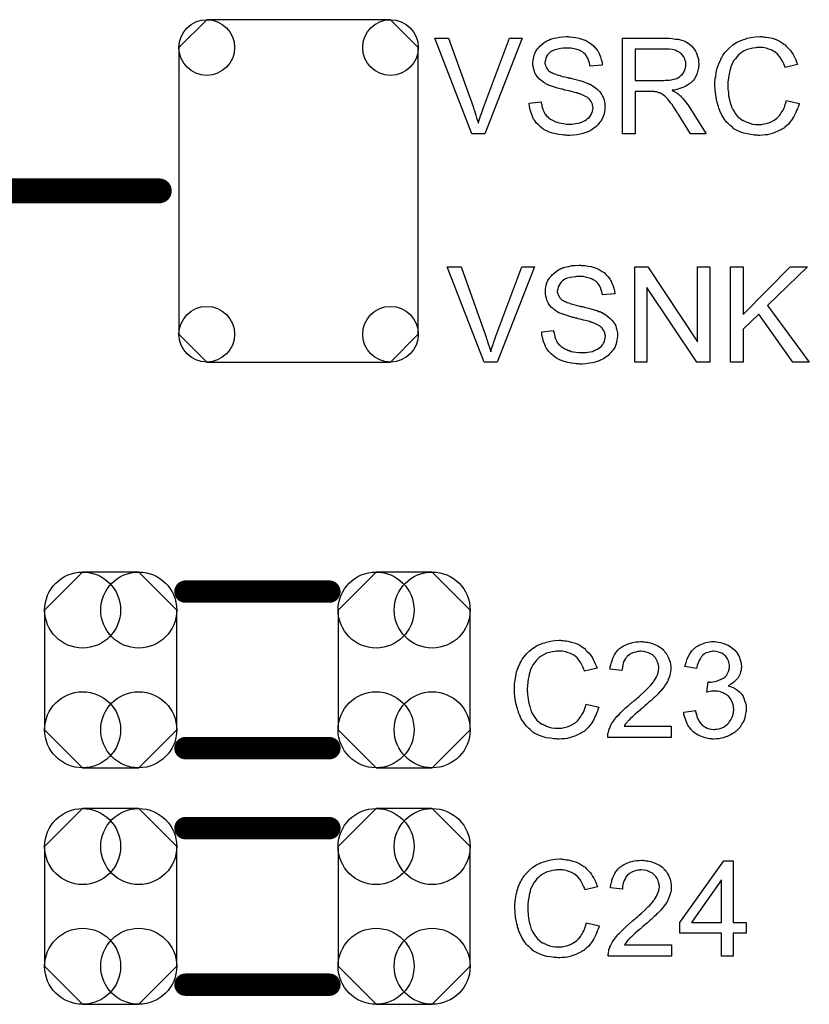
# Model space of a CAD drawing. Extents: x -0.07 to 0.95, y -0.15 to 2.1.
# Tile 14 of 18: x 0.35 to 0.67, y 1.09 to 1.49. Entities that reach past the tile are written whole.
import ezdxf

# ---------------------------------------------------------------- set-up
doc = ezdxf.new("R2010")
doc.units = 0
doc.layers.get('0').update_dxf_attribs({"linetype": 'CONTINUOUS'})
doc.layers.add('gto', color=2, linetype='CONTINUOUS')
doc.layers.add('gts', color=1, linetype='CONTINUOUS')

# ---------------------------------------------------------------- blocks, each defined once
blk = doc.blocks.new('D40')
at = {"const_width": 0.005}
blk.add_lwpolyline([(-0.0025, 0, 1), (0.0025, 0, 1)], format="xyb", close=True, dxfattribs=at)
blk = doc.blocks.new('D61')
at = {"const_width": 0.0045}
blk.add_lwpolyline([(-0.00225, 0, 1), (0.00225, 0, 1)], format="xyb", close=True, dxfattribs=at)
blk = doc.blocks.new('D74')
blk.add_lwpolyline([(0.037, 0.0689), (-0.037, 0.0689), (-0.0482, 0.0577), (-0.0482, -0.0577), (-0.037, -0.0689), (0.037, -0.0689), (0.0482, -0.0577), (0.0482, 0.0577)], close=True)
for centre in [(-0.037, 0.0577), (0.037, 0.0577), (-0.037, -0.0577), (0.037, -0.0577)]:
    blk.add_circle(centre, 0.0112)
blk = doc.blocks.new('D75')
blk.add_lwpolyline([(-0.0266, 0.0241), (-0.0266, -0.0241), (-0.0113, -0.0394), (0.0113, -0.0394), (0.0266, -0.0241), (0.0266, 0.0241), (0.0113, 0.0394), (-0.0113, 0.0394)], close=True)
for centre in [(-0.0113, 0.0241), (0.0113, 0.0241), (-0.0113, -0.0241), (0.0113, -0.0241)]:
    blk.add_circle(centre, 0.0153)

msp = doc.modelspace()

# ---------------------------------------------------------------- linework, layer by layer
at = {"layer": 'gto', "color": 2}
for points in [[(0.5371, 1.441), (0.5318, 1.441), (0.5169, 1.4794), (0.5225, 1.4794), (0.5325, 1.4515), (0.5325, 1.4514), (0.5325, 1.4513), (0.5326, 1.4512), (0.5327, 1.4509), (0.5328, 1.4506), (0.5329, 1.4503), (0.5332, 1.4494), (0.5335, 1.4485), (0.5338, 1.4474), (0.5345, 1.4452), (0.5345, 1.4453), (0.5345, 1.4454), (0.5346, 1.4456), (0.5346, 1.4458), (0.5348, 1.4464), (0.5351, 1.4472), (0.5354, 1.4482), (0.5357, 1.4492), (0.5361, 1.4503), (0.5365, 1.4515), (0.547, 1.4794), (0.5521, 1.4794), (0.5371, 1.441)], [(0.5711, 1.48), (0.5714, 1.48), (0.5725, 1.4799), (0.5737, 1.4797), (0.5749, 1.4795), (0.5762, 1.4791), (0.5774, 1.4787), (0.5775, 1.4787), (0.5776, 1.4786), (0.5778, 1.4785), (0.578, 1.4784), (0.5785, 1.4781), (0.5793, 1.4776), (0.5801, 1.4771), (0.5809, 1.4764), (0.5817, 1.4755), (0.5824, 1.4746), (0.5824, 1.4745), (0.5825, 1.4745), (0.5826, 1.4743), (0.5827, 1.4741), (0.583, 1.4736), (0.5833, 1.4729), (0.5837, 1.472), (0.584, 1.4709), (0.5843, 1.4698), (0.5844, 1.4686), (0.5795, 1.4682), (0.5795, 1.4683), (0.5795, 1.4684), (0.5794, 1.4685), (0.5794, 1.4688), (0.5792, 1.4694), (0.579, 1.4702), (0.5787, 1.4711), (0.5782, 1.472), (0.5776, 1.4729), (0.5768, 1.4736), (0.5767, 1.4737), (0.5764, 1.4739), (0.5758, 1.4742), (0.5751, 1.4746), (0.5742, 1.4749), (0.5731, 1.4752), (0.5717, 1.4755), (0.5701, 1.4755), (0.5693, 1.4755), (0.569, 1.4755), (0.5686, 1.4754), (0.5676, 1.4753), (0.5665, 1.4751), (0.5653, 1.4748), (0.5643, 1.4744), (0.5638, 1.4741), (0.5634, 1.4738), (0.5633, 1.4737), (0.5631, 1.4735), (0.5627, 1.4731), (0.5624, 1.4727), (0.562, 1.4721), (0.5617, 1.4714), (0.5615, 1.4706), (0.5613, 1.4697), (0.5613, 1.4696), (0.5613, 1.4694), (0.5614, 1.469), (0.5615, 1.4686), (0.5617, 1.468), (0.562, 1.4675), (0.5623, 1.4669), (0.5628, 1.4664), (0.5628, 1.4663), (0.5631, 1.4661), (0.5633, 1.466), (0.5636, 1.4659), (0.5639, 1.4657), (0.5643, 1.4655), (0.5648, 1.4653), (0.5653, 1.4651), (0.566, 1.4649), (0.5667, 1.4646), (0.5674, 1.4644), (0.5683, 1.4641), (0.5693, 1.4639), (0.5704, 1.4636), (0.5705, 1.4636), (0.5707, 1.4635), (0.5711, 1.4635), (0.5714, 1.4634), (0.5719, 1.4633), (0.5726, 1.4631), (0.5732, 1.4629), (0.5738, 1.4628), (0.5753, 1.4624), (0.5767, 1.462), (0.5773, 1.4618), (0.5779, 1.4615), (0.5785, 1.4614), (0.5789, 1.4611), (0.579, 1.4611), (0.5791, 1.4611), (0.5793, 1.461), (0.5795, 1.4609), (0.5801, 1.4605), (0.5808, 1.4601), (0.5817, 1.4595), (0.5825, 1.4588), (0.5833, 1.458), (0.5839, 1.4572), (0.584, 1.4571), (0.5842, 1.4568), (0.5844, 1.4563), (0.5848, 1.4557), (0.585, 1.4549), (0.5853, 1.4539), (0.5855, 1.4529), (0.5855, 1.4518), (0.5855, 1.4517), (0.5855, 1.4517), (0.5855, 1.4515), (0.5855, 1.4513), (0.5854, 1.4507), (0.5853, 1.4499), (0.5851, 1.449), (0.5848, 1.448), (0.5844, 1.447), (0.5838, 1.446), (0.5838, 1.4459), (0.5837, 1.4459), (0.5834, 1.4456), (0.583, 1.4451), (0.5825, 1.4445), (0.5818, 1.4438), (0.5809, 1.4431), (0.5799, 1.4424), (0.5787, 1.4418), (0.5787, 1.4418), (0.5785, 1.4418), (0.5784, 1.4417), (0.5782, 1.4416), (0.5778, 1.4415), (0.5774, 1.4413), (0.5766, 1.4411), (0.5755, 1.4408), (0.5742, 1.4406), (0.5728, 1.4404), (0.5713, 1.4403), (0.5704, 1.4403), (0.57, 1.4404), (0.5695, 1.4404), (0.5689, 1.4404), (0.5683, 1.4405), (0.5669, 1.4407), (0.5655, 1.4409), (0.564, 1.4413), (0.5626, 1.4418), (0.5626, 1.4418), (0.5625, 1.4419), (0.5623, 1.442), (0.5621, 1.4421), (0.5614, 1.4424), (0.5606, 1.4429), (0.5597, 1.4436), (0.5588, 1.4444), (0.5579, 1.4453), (0.5571, 1.4464), (0.5571, 1.4464), (0.557, 1.4466), (0.5569, 1.4467), (0.5567, 1.4469), (0.5566, 1.4472), (0.5565, 1.4475), (0.5561, 1.4484), (0.5557, 1.4494), (0.5554, 1.4506), (0.5551, 1.4519), (0.555, 1.4533), (0.5598, 1.4538), (0.5598, 1.4537), (0.5598, 1.4537), (0.5598, 1.4535), (0.5598, 1.4533), (0.56, 1.4528), (0.5601, 1.452), (0.5603, 1.4513), (0.5606, 1.4505), (0.561, 1.4497), (0.5613, 1.449), (0.5614, 1.4489), (0.5616, 1.4487), (0.5618, 1.4483), (0.5623, 1.4479), (0.5628, 1.4474), (0.5635, 1.4469), (0.5643, 1.4464), (0.5652, 1.446), (0.5652, 1.446), (0.5653, 1.4459), (0.5655, 1.4459), (0.5656, 1.4458), (0.5662, 1.4457), (0.5669, 1.4454), (0.5678, 1.4452), (0.5688, 1.4451), (0.5699, 1.4449), (0.5711, 1.4449), (0.5716, 1.4449), (0.5722, 1.4449), (0.5728, 1.445), (0.5736, 1.4451), (0.5745, 1.4452), (0.5754, 1.4454), (0.5762, 1.4457), (0.5763, 1.4458), (0.5766, 1.4459), (0.577, 1.4461), (0.5775, 1.4463), (0.578, 1.4467), (0.5785, 1.4471), (0.5791, 1.4475), (0.5795, 1.4481), (0.5796, 1.4482), (0.5797, 1.4484), (0.5799, 1.4487), (0.5801, 1.4491), (0.5803, 1.4495), (0.5805, 1.4501), (0.5806, 1.4507), (0.5807, 1.4514), (0.5807, 1.4514), (0.5807, 1.4517), (0.5806, 1.452), (0.5805, 1.4525), (0.5804, 1.4529), (0.5802, 1.4535), (0.5799, 1.454), (0.5795, 1.4545), (0.5795, 1.4546), (0.5793, 1.4548), (0.5791, 1.455), (0.5787, 1.4553), (0.5783, 1.4557), (0.5777, 1.456), (0.5769, 1.4564), (0.5761, 1.4568), (0.5761, 1.4568), (0.5758, 1.4569), (0.5753, 1.457), (0.5751, 1.4571), (0.5747, 1.4572), (0.5743, 1.4574), (0.5738, 1.4575), (0.5732, 1.4576), (0.5726, 1.4578), (0.5719, 1.458), (0.5711, 1.4582), (0.5702, 1.4584), (0.5693, 1.4586), (0.5692, 1.4586), (0.5691, 1.4587), (0.5688, 1.4588), (0.5684, 1.4589), (0.568, 1.459), (0.5675, 1.4591), (0.5664, 1.4594), (0.5652, 1.4598), (0.5639, 1.4602), (0.5628, 1.4606), (0.5623, 1.4608), (0.5618, 1.461), (0.5618, 1.461), (0.5617, 1.4611), (0.5614, 1.4613), (0.5609, 1.4616), (0.5603, 1.462), (0.5597, 1.4625), (0.559, 1.4631), (0.5583, 1.4639), (0.5578, 1.4646), (0.5577, 1.4648), (0.5576, 1.465), (0.5573, 1.4655), (0.5571, 1.466), (0.5569, 1.4668), (0.5567, 1.4676), (0.5565, 1.4685), (0.5565, 1.4694), (0.5565, 1.4695), (0.5565, 1.4695), (0.5565, 1.4697), (0.5565, 1.4699), (0.5566, 1.4705), (0.5567, 1.4712), (0.5568, 1.472), (0.5571, 1.473), (0.5575, 1.4739), (0.5581, 1.4749), (0.5581, 1.4749), (0.5581, 1.475), (0.5584, 1.4753), (0.5588, 1.4757), (0.5593, 1.4763), (0.56, 1.4769), (0.5608, 1.4776), (0.5618, 1.4782), (0.5629, 1.4787), (0.563, 1.4787), (0.5631, 1.4788), (0.5632, 1.4789), (0.5635, 1.479), (0.5637, 1.4791), (0.5641, 1.4792), (0.565, 1.4794), (0.566, 1.4796), (0.5672, 1.4799), (0.5685, 1.48), (0.5699, 1.4801), (0.5707, 1.4801), (0.5711, 1.48)], [(0.6109, 1.4794), (0.6113, 1.4794), (0.6125, 1.4793), (0.6137, 1.4791), (0.6151, 1.479), (0.6163, 1.4787), (0.6169, 1.4785), (0.6174, 1.4784), (0.6175, 1.4784), (0.6175, 1.4783), (0.6178, 1.4781), (0.6183, 1.4779), (0.619, 1.4775), (0.6196, 1.477), (0.6203, 1.4764), (0.621, 1.4756), (0.6217, 1.4747), (0.6217, 1.4746), (0.6217, 1.4746), (0.622, 1.4742), (0.6222, 1.4737), (0.6225, 1.473), (0.6228, 1.4721), (0.6231, 1.4711), (0.6232, 1.4701), (0.6233, 1.4689), (0.6233, 1.4689), (0.6233, 1.4688), (0.6233, 1.4685), (0.6232, 1.4683), (0.6232, 1.4679), (0.6232, 1.4675), (0.6229, 1.4665), (0.6226, 1.4654), (0.6222, 1.4643), (0.6215, 1.4631), (0.6211, 1.4625), (0.6206, 1.462), (0.6206, 1.4619), (0.6205, 1.4619), (0.6203, 1.4617), (0.6201, 1.4615), (0.6198, 1.4613), (0.6195, 1.4611), (0.6191, 1.4608), (0.6186, 1.4605), (0.6181, 1.4602), (0.6175, 1.4599), (0.6168, 1.4596), (0.6161, 1.4593), (0.6152, 1.4591), (0.6144, 1.4588), (0.6135, 1.4586), (0.6125, 1.4585), (0.6126, 1.4584), (0.6128, 1.4583), (0.6131, 1.4581), (0.6136, 1.4579), (0.6146, 1.4573), (0.6151, 1.4569), (0.6155, 1.4565), (0.6156, 1.4564), (0.6159, 1.4562), (0.6163, 1.4557), (0.6169, 1.4552), (0.6175, 1.4544), (0.6182, 1.4535), (0.619, 1.4525), (0.6197, 1.4514), (0.6263, 1.441), (0.62, 1.441), (0.615, 1.449), (0.615, 1.449), (0.6148, 1.4492), (0.6147, 1.4493), (0.6146, 1.4495), (0.6142, 1.4502), (0.6137, 1.4509), (0.6131, 1.4518), (0.6125, 1.4527), (0.6119, 1.4535), (0.6113, 1.4543), (0.6112, 1.4543), (0.6111, 1.4545), (0.6108, 1.4549), (0.6104, 1.4553), (0.6096, 1.4561), (0.6091, 1.4565), (0.6087, 1.4568), (0.6086, 1.4569), (0.6085, 1.4569), (0.6083, 1.457), (0.608, 1.4572), (0.6076, 1.4574), (0.6072, 1.4575), (0.6064, 1.4578), (0.6063, 1.4578), (0.6062, 1.4579), (0.606, 1.4579), (0.6057, 1.4579), (0.6053, 1.458), (0.6049, 1.458), (0.6042, 1.458), (0.5977, 1.458), (0.5977, 1.441), (0.5926, 1.441), (0.5926, 1.4794), (0.6104, 1.4794), (0.6109, 1.4794)], [(0.6488, 1.48), (0.6493, 1.48), (0.6499, 1.4799), (0.6505, 1.4799), (0.6513, 1.4797), (0.6528, 1.4794), (0.6544, 1.4789), (0.6553, 1.4785), (0.656, 1.4781), (0.6568, 1.4776), (0.6576, 1.4771), (0.6576, 1.4771), (0.6577, 1.477), (0.658, 1.4769), (0.6582, 1.4766), (0.6585, 1.4763), (0.6589, 1.4759), (0.6593, 1.4755), (0.6597, 1.475), (0.6602, 1.4745), (0.6606, 1.4738), (0.6611, 1.4731), (0.6616, 1.4724), (0.662, 1.4716), (0.6624, 1.4707), (0.6627, 1.4699), (0.6631, 1.4689), (0.6581, 1.4677), (0.6581, 1.4678), (0.658, 1.4679), (0.6579, 1.4681), (0.6578, 1.4684), (0.6577, 1.4687), (0.6575, 1.4691), (0.6571, 1.47), (0.6565, 1.471), (0.6559, 1.472), (0.655, 1.473), (0.6541, 1.4738), (0.654, 1.4739), (0.6537, 1.4741), (0.6531, 1.4744), (0.6524, 1.4748), (0.6515, 1.4751), (0.6504, 1.4755), (0.6491, 1.4757), (0.6478, 1.4757), (0.6473, 1.4757), (0.647, 1.4757), (0.6466, 1.4757), (0.6462, 1.4756), (0.6451, 1.4755), (0.644, 1.4752), (0.6428, 1.4749), (0.6415, 1.4743), (0.6403, 1.4736), (0.6403, 1.4736), (0.6402, 1.4735), (0.6398, 1.4732), (0.6393, 1.4727), (0.6387, 1.4721), (0.638, 1.4712), (0.6373, 1.4703), (0.6367, 1.4691), (0.6362, 1.4679), (0.6362, 1.4678), (0.6361, 1.4677), (0.636, 1.4675), (0.636, 1.4673), (0.6359, 1.4669), (0.6358, 1.4665), (0.6356, 1.4656), (0.6354, 1.4645), (0.6352, 1.4633), (0.635, 1.4619), (0.635, 1.4605), (0.635, 1.4604), (0.635, 1.4603), (0.635, 1.46), (0.635, 1.4596), (0.635, 1.4593), (0.635, 1.4588), (0.6351, 1.4582), (0.6352, 1.4576), (0.6353, 1.4563), (0.6356, 1.4548), (0.6359, 1.4534), (0.6364, 1.4519), (0.6364, 1.4519), (0.6364, 1.4518), (0.6365, 1.4516), (0.6367, 1.4513), (0.637, 1.4507), (0.6375, 1.4499), (0.6381, 1.449), (0.6389, 1.448), (0.6398, 1.4472), (0.6408, 1.4464), (0.6409, 1.4464), (0.641, 1.4464), (0.6412, 1.4463), (0.6414, 1.4462), (0.6417, 1.4461), (0.642, 1.4459), (0.6428, 1.4456), (0.6438, 1.4452), (0.6449, 1.4449), (0.6461, 1.4447), (0.6474, 1.4447), (0.6478, 1.4447), (0.6481, 1.4447), (0.6485, 1.4447), (0.6489, 1.4448), (0.6499, 1.445), (0.651, 1.4453), (0.6522, 1.4457), (0.6534, 1.4463), (0.654, 1.4467), (0.6546, 1.4471), (0.6546, 1.4472), (0.6547, 1.4472), (0.6549, 1.4474), (0.6551, 1.4475), (0.6553, 1.4478), (0.6556, 1.4482), (0.6559, 1.4485), (0.6562, 1.4489), (0.6565, 1.4494), (0.6569, 1.45), (0.6572, 1.4505), (0.6576, 1.4512), (0.6579, 1.4519), (0.6581, 1.4527), (0.6584, 1.4535), (0.6586, 1.4544), (0.6637, 1.4532), (0.6637, 1.4531), (0.6637, 1.4529), (0.6636, 1.4525), (0.6634, 1.4521), (0.6632, 1.4516), (0.663, 1.451), (0.6627, 1.4503), (0.6624, 1.4496), (0.6616, 1.448), (0.6606, 1.4465), (0.66, 1.4457), (0.6594, 1.4449), (0.6587, 1.4443), (0.658, 1.4436), (0.6579, 1.4436), (0.6578, 1.4434), (0.6575, 1.4433), (0.6572, 1.4431), (0.6568, 1.4428), (0.6564, 1.4426), (0.6557, 1.4423), (0.6551, 1.442), (0.6544, 1.4417), (0.6536, 1.4414), (0.6528, 1.4411), (0.6519, 1.4408), (0.651, 1.4406), (0.65, 1.4405), (0.6489, 1.4404), (0.6478, 1.4403), (0.6472, 1.4403), (0.6468, 1.4404), (0.6463, 1.4404), (0.6456, 1.4404), (0.645, 1.4406), (0.6442, 1.4407), (0.6426, 1.4409), (0.6409, 1.4414), (0.6393, 1.442), (0.6385, 1.4424), (0.6377, 1.4428), (0.6377, 1.4429), (0.6375, 1.4429), (0.6373, 1.4431), (0.6371, 1.4433), (0.6368, 1.4436), (0.6364, 1.4439), (0.6359, 1.4443), (0.6355, 1.4447), (0.635, 1.4452), (0.6345, 1.4457), (0.6335, 1.447), (0.6326, 1.4485), (0.6318, 1.4502), (0.6318, 1.4502), (0.6317, 1.4504), (0.6316, 1.4507), (0.6314, 1.451), (0.6313, 1.4514), (0.6312, 1.452), (0.6309, 1.4526), (0.6308, 1.4533), (0.6306, 1.454), (0.6304, 1.4548), (0.6301, 1.4565), (0.6299, 1.4585), (0.6298, 1.4605), (0.6298, 1.4605), (0.6298, 1.4608), (0.6298, 1.4611), (0.6298, 1.4615), (0.6298, 1.462), (0.6299, 1.4626), (0.6299, 1.4633), (0.6301, 1.464), (0.6303, 1.4656), (0.6307, 1.4674), (0.6313, 1.4692), (0.6321, 1.4709), (0.6321, 1.471), (0.6322, 1.4711), (0.6323, 1.4714), (0.6325, 1.4716), (0.6327, 1.472), (0.633, 1.4725), (0.6337, 1.4735), (0.6347, 1.4746), (0.6358, 1.4757), (0.637, 1.4768), (0.6385, 1.4777), (0.6386, 1.4778), (0.6388, 1.4779), (0.639, 1.478), (0.6393, 1.4781), (0.6397, 1.4783), (0.6402, 1.4785), (0.6407, 1.4787), (0.6413, 1.4789), (0.642, 1.4791), (0.6427, 1.4794), (0.6443, 1.4797), (0.646, 1.48), (0.6479, 1.4801), (0.6484, 1.4801), (0.6488, 1.48)], [(0.6098, 1.4751), (0.5977, 1.4751), (0.5977, 1.4624), (0.6091, 1.4624), (0.6098, 1.4625), (0.6106, 1.4625), (0.6115, 1.4626), (0.6123, 1.4627), (0.6132, 1.4629), (0.614, 1.4631), (0.6141, 1.4631), (0.6143, 1.4633), (0.6147, 1.4634), (0.6151, 1.4636), (0.6156, 1.464), (0.6161, 1.4644), (0.6166, 1.4649), (0.617, 1.4654), (0.6171, 1.4655), (0.6172, 1.4657), (0.6173, 1.466), (0.6176, 1.4665), (0.6177, 1.467), (0.6179, 1.4675), (0.618, 1.4682), (0.6181, 1.4689), (0.6181, 1.4689), (0.6181, 1.469), (0.618, 1.4693), (0.618, 1.4698), (0.6178, 1.4705), (0.6176, 1.4711), (0.6172, 1.4719), (0.6167, 1.4726), (0.6161, 1.4734), (0.616, 1.4734), (0.6157, 1.4736), (0.6152, 1.4739), (0.6145, 1.4742), (0.6137, 1.4746), (0.6126, 1.4749), (0.6113, 1.4751), (0.6098, 1.4751)], [(0.5421, 1.349), (0.5368, 1.349), (0.5219, 1.3874), (0.5275, 1.3874), (0.5375, 1.3595), (0.5375, 1.3594), (0.5375, 1.3593), (0.5376, 1.3592), (0.5377, 1.3589), (0.5378, 1.3586), (0.5379, 1.3583), (0.5382, 1.3574), (0.5385, 1.3565), (0.5388, 1.3554), (0.5395, 1.3532), (0.5395, 1.3533), (0.5395, 1.3534), (0.5396, 1.3536), (0.5396, 1.3538), (0.5398, 1.3544), (0.5401, 1.3552), (0.5404, 1.3562), (0.5407, 1.3572), (0.5411, 1.3583), (0.5415, 1.3595), (0.552, 1.3874), (0.5571, 1.3874), (0.5421, 1.349)], [(0.5761, 1.388), (0.5764, 1.388), (0.5775, 1.3879), (0.5787, 1.3877), (0.5799, 1.3875), (0.5812, 1.3871), (0.5824, 1.3867), (0.5825, 1.3867), (0.5826, 1.3866), (0.5828, 1.3865), (0.583, 1.3864), (0.5835, 1.3861), (0.5843, 1.3856), (0.5851, 1.3851), (0.5859, 1.3844), (0.5867, 1.3835), (0.5874, 1.3826), (0.5874, 1.3825), (0.5875, 1.3825), (0.5876, 1.3823), (0.5877, 1.3821), (0.588, 1.3816), (0.5883, 1.3809), (0.5887, 1.38), (0.589, 1.3789), (0.5893, 1.3778), (0.5894, 1.3766), (0.5845, 1.3762), (0.5845, 1.3763), (0.5845, 1.3764), (0.5844, 1.3765), (0.5844, 1.3768), (0.5842, 1.3774), (0.584, 1.3782), (0.5837, 1.3791), (0.5832, 1.38), (0.5826, 1.3809), (0.5818, 1.3816), (0.5817, 1.3817), (0.5814, 1.3819), (0.5808, 1.3822), (0.5801, 1.3826), (0.5792, 1.3829), (0.5781, 1.3832), (0.5767, 1.3835), (0.5751, 1.3835), (0.5743, 1.3835), (0.574, 1.3835), (0.5736, 1.3834), (0.5726, 1.3833), (0.5715, 1.3831), (0.5703, 1.3828), (0.5693, 1.3824), (0.5688, 1.3821), (0.5684, 1.3818), (0.5683, 1.3817), (0.5681, 1.3815), (0.5677, 1.3811), (0.5674, 1.3807), (0.567, 1.3801), (0.5667, 1.3794), (0.5665, 1.3786), (0.5663, 1.3777), (0.5663, 1.3776), (0.5663, 1.3774), (0.5664, 1.377), (0.5665, 1.3766), (0.5667, 1.376), (0.567, 1.3755), (0.5673, 1.3749), (0.5678, 1.3744), (0.5678, 1.3743), (0.5681, 1.3741), (0.5683, 1.374), (0.5686, 1.3739), (0.5689, 1.3737), (0.5693, 1.3735), (0.5698, 1.3733), (0.5703, 1.3731), (0.571, 1.3729), (0.5717, 1.3726), (0.5724, 1.3724), (0.5733, 1.3721), (0.5743, 1.3719), (0.5754, 1.3716), (0.5755, 1.3716), (0.5757, 1.3715), (0.5761, 1.3715), (0.5764, 1.3714), (0.5769, 1.3713), (0.5776, 1.3711), (0.5782, 1.3709), (0.5788, 1.3708), (0.5803, 1.3704), (0.5817, 1.37), (0.5823, 1.3698), (0.5829, 1.3695), (0.5835, 1.3694), (0.5839, 1.3691), (0.584, 1.3691), (0.5841, 1.3691), (0.5843, 1.369), (0.5845, 1.3689), (0.5851, 1.3685), (0.5858, 1.3681), (0.5867, 1.3675), (0.5875, 1.3668), (0.5883, 1.366), (0.5889, 1.3652), (0.589, 1.3651), (0.5892, 1.3648), (0.5894, 1.3643), (0.5898, 1.3637), (0.59, 1.3629), (0.5903, 1.3619), (0.5905, 1.3609), (0.5905, 1.3598), (0.5905, 1.3597), (0.5905, 1.3597), (0.5905, 1.3595), (0.5905, 1.3593), (0.5904, 1.3587), (0.5903, 1.3579), (0.5901, 1.357), (0.5898, 1.356), (0.5894, 1.355), (0.5888, 1.354), (0.5888, 1.3539), (0.5887, 1.3539), (0.5884, 1.3536), (0.588, 1.3531), (0.5875, 1.3525), (0.5868, 1.3518), (0.5859, 1.3511), (0.5849, 1.3504), (0.5837, 1.3498), (0.5837, 1.3498), (0.5835, 1.3498), (0.5834, 1.3497), (0.5832, 1.3496), (0.5828, 1.3495), (0.5824, 1.3493), (0.5816, 1.3491), (0.5805, 1.3488), (0.5792, 1.3486), (0.5778, 1.3484), (0.5763, 1.3483), (0.5754, 1.3483), (0.575, 1.3484), (0.5745, 1.3484), (0.5739, 1.3484), (0.5733, 1.3485), (0.5719, 1.3487), (0.5705, 1.3489), (0.569, 1.3493), (0.5676, 1.3498), (0.5676, 1.3498), (0.5675, 1.3499), (0.5673, 1.35), (0.5671, 1.3501), (0.5664, 1.3504), (0.5656, 1.3509), (0.5647, 1.3516), (0.5638, 1.3524), (0.5629, 1.3533), (0.5621, 1.3544), (0.5621, 1.3544), (0.562, 1.3546), (0.5619, 1.3547), (0.5617, 1.3549), (0.5616, 1.3552), (0.5615, 1.3555), (0.5611, 1.3564), (0.5607, 1.3574), (0.5604, 1.3586), (0.5601, 1.3599), (0.56, 1.3613), (0.5648, 1.3618), (0.5648, 1.3617), (0.5648, 1.3617), (0.5648, 1.3615), (0.5648, 1.3613), (0.565, 1.3608), (0.5651, 1.36), (0.5653, 1.3593), (0.5656, 1.3585), (0.566, 1.3577), (0.5663, 1.357), (0.5664, 1.3569), (0.5666, 1.3567), (0.5668, 1.3563), (0.5673, 1.3559), (0.5678, 1.3554), (0.5685, 1.3549), (0.5693, 1.3544), (0.5702, 1.354), (0.5702, 1.354), (0.5703, 1.3539), (0.5705, 1.3539), (0.5706, 1.3538), (0.5712, 1.3537), (0.5719, 1.3534), (0.5728, 1.3532), (0.5738, 1.3531), (0.5749, 1.3529), (0.5761, 1.3529), (0.5766, 1.3529), (0.5772, 1.3529), (0.5778, 1.353), (0.5786, 1.3531), (0.5795, 1.3532), (0.5804, 1.3534), (0.5812, 1.3537), (0.5813, 1.3538), (0.5816, 1.3539), (0.582, 1.3541), (0.5825, 1.3543), (0.583, 1.3547), (0.5835, 1.3551), (0.5841, 1.3555), (0.5845, 1.3561), (0.5846, 1.3562), (0.5847, 1.3564), (0.5849, 1.3567), (0.5851, 1.3571), (0.5853, 1.3575), (0.5855, 1.3581), (0.5856, 1.3587), (0.5857, 1.3594), (0.5857, 1.3594), (0.5857, 1.3597), (0.5856, 1.36), (0.5855, 1.3605), (0.5854, 1.3609), (0.5852, 1.3615), (0.5849, 1.362), (0.5845, 1.3625), (0.5845, 1.3626), (0.5843, 1.3628), (0.5841, 1.363), (0.5837, 1.3633), (0.5833, 1.3637), (0.5827, 1.364), (0.5819, 1.3644), (0.5811, 1.3648), (0.5811, 1.3648), (0.5808, 1.3649), (0.5803, 1.365), (0.5801, 1.3651), (0.5797, 1.3652), (0.5793, 1.3654), (0.5788, 1.3655), (0.5782, 1.3657), (0.5776, 1.3658), (0.5769, 1.366), (0.5761, 1.3662), (0.5752, 1.3664), (0.5743, 1.3666), (0.5742, 1.3666), (0.5741, 1.3667), (0.5738, 1.3668), (0.5734, 1.3669), (0.573, 1.367), (0.5725, 1.3671), (0.5714, 1.3674), (0.5702, 1.3678), (0.5689, 1.3682), (0.5678, 1.3686), (0.5673, 1.3688), (0.5668, 1.369), (0.5668, 1.369), (0.5667, 1.3691), (0.5664, 1.3693), (0.5659, 1.3696), (0.5653, 1.37), (0.5647, 1.3705), (0.564, 1.3711), (0.5633, 1.3719), (0.5628, 1.3726), (0.5627, 1.3728), (0.5626, 1.373), (0.5623, 1.3735), (0.5621, 1.374), (0.5619, 1.3748), (0.5617, 1.3756), (0.5615, 1.3765), (0.5615, 1.3774), (0.5615, 1.3775), (0.5615, 1.3775), (0.5615, 1.3777), (0.5615, 1.3779), (0.5616, 1.3785), (0.5617, 1.3792), (0.5618, 1.38), (0.5621, 1.381), (0.5625, 1.3819), (0.5631, 1.3829), (0.5631, 1.3829), (0.5631, 1.383), (0.5634, 1.3833), (0.5638, 1.3837), (0.5643, 1.3843), (0.565, 1.3849), (0.5658, 1.3856), (0.5668, 1.3862), (0.5679, 1.3867), (0.568, 1.3867), (0.5681, 1.3868), (0.5682, 1.3869), (0.5685, 1.387), (0.5687, 1.3871), (0.5691, 1.3872), (0.57, 1.3874), (0.571, 1.3876), (0.5722, 1.3879), (0.5735, 1.388), (0.5749, 1.3881), (0.5757, 1.3881), (0.5761, 1.388)], [(0.6277, 1.349), (0.6225, 1.349), (0.6024, 1.3791), (0.6024, 1.349), (0.5975, 1.349), (0.5975, 1.3874), (0.6027, 1.3874), (0.6228, 1.3572), (0.6228, 1.3874), (0.6277, 1.3874), (0.6277, 1.349)], [(0.651, 1.3718), (0.6678, 1.349), (0.6611, 1.349), (0.6474, 1.3684), (0.6412, 1.3623), (0.6412, 1.349), (0.6361, 1.349), (0.6361, 1.3874), (0.6412, 1.3874), (0.6412, 1.3683), (0.6601, 1.3874), (0.6671, 1.3874), (0.651, 1.3718)], [(0.568, 1.237), (0.5685, 1.237), (0.5691, 1.2369), (0.5698, 1.2369), (0.5705, 1.2367), (0.572, 1.2364), (0.5736, 1.2359), (0.5745, 1.2355), (0.5753, 1.2351), (0.576, 1.2346), (0.5768, 1.2341), (0.5769, 1.2341), (0.577, 1.234), (0.5772, 1.2339), (0.5775, 1.2336), (0.5777, 1.2333), (0.5781, 1.2329), (0.5785, 1.2325), (0.579, 1.232), (0.5794, 1.2315), (0.5799, 1.2308), (0.5804, 1.2301), (0.5808, 1.2294), (0.5812, 1.2286), (0.5816, 1.2277), (0.582, 1.2269), (0.5823, 1.2259), (0.5773, 1.2247), (0.5773, 1.2248), (0.5773, 1.2249), (0.5771, 1.2251), (0.577, 1.2254), (0.5769, 1.2257), (0.5767, 1.2261), (0.5763, 1.227), (0.5758, 1.228), (0.5751, 1.229), (0.5743, 1.23), (0.5734, 1.2308), (0.5733, 1.2309), (0.5729, 1.2311), (0.5724, 1.2314), (0.5716, 1.2318), (0.5707, 1.2321), (0.5696, 1.2325), (0.5684, 1.2327), (0.567, 1.2327), (0.5665, 1.2327), (0.5663, 1.2327), (0.5659, 1.2327), (0.5654, 1.2326), (0.5644, 1.2325), (0.5632, 1.2322), (0.562, 1.2319), (0.5607, 1.2313), (0.5595, 1.2306), (0.5595, 1.2306), (0.5594, 1.2305), (0.559, 1.2302), (0.5585, 1.2297), (0.5579, 1.2291), (0.5572, 1.2282), (0.5565, 1.2273), (0.5559, 1.2261), (0.5554, 1.2249), (0.5554, 1.2248), (0.5553, 1.2247), (0.5553, 1.2245), (0.5552, 1.2243), (0.5551, 1.2239), (0.555, 1.2235), (0.5548, 1.2226), (0.5546, 1.2215), (0.5544, 1.2203), (0.5543, 1.2189), (0.5542, 1.2175), (0.5542, 1.2174), (0.5542, 1.2173), (0.5542, 1.217), (0.5542, 1.2166), (0.5543, 1.2163), (0.5543, 1.2158), (0.5543, 1.2152), (0.5544, 1.2146), (0.5545, 1.2133), (0.5548, 1.2118), (0.5552, 1.2104), (0.5556, 1.2089), (0.5556, 1.2089), (0.5557, 1.2088), (0.5558, 1.2086), (0.5559, 1.2083), (0.5562, 1.2077), (0.5567, 1.2069), (0.5573, 1.206), (0.5581, 1.205), (0.559, 1.2042), (0.56, 1.2034), (0.5601, 1.2034), (0.5602, 1.2034), (0.5604, 1.2033), (0.5606, 1.2032), (0.5609, 1.2031), (0.5612, 1.2029), (0.562, 1.2026), (0.563, 1.2022), (0.5641, 1.2019), (0.5653, 1.2017), (0.5666, 1.2017), (0.567, 1.2017), (0.5673, 1.2017), (0.5677, 1.2017), (0.5681, 1.2018), (0.5691, 1.202), (0.5703, 1.2023), (0.5714, 1.2027), (0.5726, 1.2033), (0.5733, 1.2037), (0.5738, 1.2041), (0.5739, 1.2042), (0.5739, 1.2042), (0.5741, 1.2044), (0.5743, 1.2045), (0.5745, 1.2048), (0.5748, 1.2052), (0.5751, 1.2055), (0.5754, 1.2059), (0.5758, 1.2064), (0.5761, 1.207), (0.5765, 1.2075), (0.5768, 1.2082), (0.5771, 1.2089), (0.5774, 1.2097), (0.5776, 1.2105), (0.5779, 1.2114), (0.583, 1.2102), (0.583, 1.2101), (0.5829, 1.2099), (0.5828, 1.2095), (0.5826, 1.2091), (0.5825, 1.2086), (0.5822, 1.208), (0.582, 1.2073), (0.5816, 1.2066), (0.5809, 1.205), (0.5799, 1.2035), (0.5792, 1.2027), (0.5786, 1.2019), (0.578, 1.2013), (0.5772, 1.2006), (0.5771, 1.2006), (0.577, 1.2004), (0.5767, 1.2003), (0.5765, 1.2001), (0.576, 1.1998), (0.5756, 1.1996), (0.575, 1.1993), (0.5744, 1.199), (0.5736, 1.1987), (0.5729, 1.1984), (0.572, 1.1981), (0.5711, 1.1978), (0.5702, 1.1976), (0.5692, 1.1975), (0.5681, 1.1974), (0.567, 1.1973), (0.5664, 1.1973), (0.566, 1.1974), (0.5655, 1.1974), (0.5649, 1.1974), (0.5642, 1.1976), (0.5634, 1.1977), (0.5618, 1.1979), (0.5602, 1.1984), (0.5585, 1.199), (0.5577, 1.1994), (0.5569, 1.1998), (0.5569, 1.1999), (0.5568, 1.1999), (0.5565, 1.2001), (0.5563, 1.2003), (0.556, 1.2006), (0.5556, 1.2009), (0.5552, 1.2013), (0.5547, 1.2017), (0.5543, 1.2022), (0.5538, 1.2027), (0.5528, 1.204), (0.5518, 1.2055), (0.551, 1.2072), (0.551, 1.2072), (0.5509, 1.2074), (0.5508, 1.2077), (0.5507, 1.208), (0.5506, 1.2084), (0.5504, 1.209), (0.5502, 1.2096), (0.55, 1.2103), (0.5498, 1.211), (0.5496, 1.2118), (0.5493, 1.2135), (0.5491, 1.2155), (0.549, 1.2175), (0.549, 1.2175), (0.549, 1.2178), (0.549, 1.2181), (0.5491, 1.2185), (0.5491, 1.219), (0.5491, 1.2196), (0.5492, 1.2203), (0.5493, 1.221), (0.5496, 1.2226), (0.5499, 1.2244), (0.5505, 1.2262), (0.5513, 1.2279), (0.5513, 1.228), (0.5514, 1.2281), (0.5515, 1.2284), (0.5517, 1.2286), (0.5519, 1.229), (0.5522, 1.2295), (0.5529, 1.2305), (0.5539, 1.2316), (0.555, 1.2327), (0.5563, 1.2338), (0.5578, 1.2347), (0.5578, 1.2348), (0.558, 1.2349), (0.5582, 1.235), (0.5585, 1.2351), (0.5589, 1.2353), (0.5594, 1.2355), (0.5599, 1.2357), (0.5605, 1.2359), (0.5612, 1.2361), (0.5619, 1.2364), (0.5635, 1.2367), (0.5653, 1.237), (0.5671, 1.2371), (0.5676, 1.2371), (0.568, 1.237)], [(0.6009, 1.2365), (0.6014, 1.2365), (0.6019, 1.2364), (0.6026, 1.2363), (0.6032, 1.2362), (0.6046, 1.2358), (0.6061, 1.2352), (0.6068, 1.2349), (0.6075, 1.2345), (0.6082, 1.234), (0.6088, 1.2335), (0.6088, 1.2334), (0.6089, 1.2334), (0.6091, 1.2331), (0.6093, 1.2329), (0.6096, 1.2326), (0.6098, 1.2322), (0.6101, 1.2319), (0.6104, 1.2314), (0.611, 1.2303), (0.6115, 1.229), (0.6118, 1.2283), (0.6119, 1.2275), (0.612, 1.2267), (0.612, 1.2259), (0.612, 1.2258), (0.612, 1.2255), (0.612, 1.2251), (0.6119, 1.2245), (0.6118, 1.2238), (0.6116, 1.223), (0.6114, 1.2222), (0.611, 1.2214), (0.611, 1.2213), (0.6109, 1.221), (0.6107, 1.2205), (0.6103, 1.2199), (0.6099, 1.2193), (0.6093, 1.2184), (0.6087, 1.2176), (0.6079, 1.2166), (0.6078, 1.2165), (0.6075, 1.2162), (0.6072, 1.2159), (0.6069, 1.2156), (0.6066, 1.2153), (0.6062, 1.2149), (0.6057, 1.2144), (0.6052, 1.2139), (0.6046, 1.2134), (0.6039, 1.2128), (0.6032, 1.2122), (0.6024, 1.2114), (0.6016, 1.2107), (0.6007, 1.2099), (0.6006, 1.2099), (0.6005, 1.2098), (0.6003, 1.2096), (0.6, 1.2094), (0.5997, 1.209), (0.5993, 1.2087), (0.5984, 1.208), (0.5975, 1.2072), (0.5966, 1.2063), (0.5958, 1.2056), (0.5955, 1.2053), (0.5952, 1.205), (0.5951, 1.205), (0.595, 1.2048), (0.5947, 1.2046), (0.5945, 1.2043), (0.5942, 1.2039), (0.5938, 1.2035), (0.5932, 1.2026), (0.6121, 1.2026), (0.6121, 1.198), (0.5866, 1.198), (0.5866, 1.1981), (0.5866, 1.1983), (0.5866, 1.1986), (0.5867, 1.1991), (0.5867, 1.1996), (0.5869, 1.2001), (0.587, 1.2007), (0.5872, 1.2013), (0.5872, 1.2013), (0.5872, 1.2014), (0.5874, 1.2017), (0.5876, 1.2022), (0.5879, 1.2029), (0.5883, 1.2037), (0.5889, 1.2045), (0.5895, 1.2054), (0.5903, 1.2064), (0.5903, 1.2064), (0.5904, 1.2065), (0.5907, 1.2068), (0.5912, 1.2073), (0.5919, 1.208), (0.5927, 1.2089), (0.5938, 1.2099), (0.5951, 1.211), (0.5965, 1.2122), (0.5965, 1.2122), (0.5967, 1.2124), (0.5971, 1.2127), (0.5975, 1.213), (0.598, 1.2134), (0.5986, 1.2139), (0.5992, 1.2145), (0.5999, 1.2151), (0.6013, 1.2164), (0.6027, 1.2178), (0.6033, 1.2184), (0.6039, 1.2191), (0.6045, 1.2197), (0.6049, 1.2203), (0.6049, 1.2204), (0.6051, 1.2204), (0.6052, 1.2206), (0.6053, 1.2208), (0.6057, 1.2214), (0.6061, 1.2221), (0.6065, 1.223), (0.6069, 1.224), (0.6071, 1.225), (0.6072, 1.226), (0.6072, 1.2261), (0.6072, 1.2261), (0.6072, 1.2265), (0.6071, 1.227), (0.6069, 1.2276), (0.6067, 1.2284), (0.6063, 1.2292), (0.6058, 1.23), (0.6052, 1.2307), (0.6051, 1.2309), (0.6048, 1.2311), (0.6044, 1.2314), (0.6038, 1.2317), (0.603, 1.2321), (0.6021, 1.2324), (0.6011, 1.2326), (0.5999, 1.2327), (0.5996, 1.2327), (0.5993, 1.2326), (0.5987, 1.2326), (0.5979, 1.2324), (0.5971, 1.2322), (0.5961, 1.2318), (0.5952, 1.2313), (0.5944, 1.2306), (0.5943, 1.2305), (0.5941, 1.2302), (0.5937, 1.2298), (0.5934, 1.2291), (0.593, 1.2284), (0.5927, 1.2274), (0.5925, 1.2262), (0.5923, 1.225), (0.5875, 1.2255), (0.5875, 1.2255), (0.5876, 1.2257), (0.5876, 1.226), (0.5876, 1.2264), (0.5877, 1.2268), (0.5878, 1.2273), (0.588, 1.2279), (0.5882, 1.2285), (0.5886, 1.2299), (0.5893, 1.2312), (0.5897, 1.2319), (0.5902, 1.2325), (0.5907, 1.2331), (0.5912, 1.2337), (0.5913, 1.2337), (0.5914, 1.2338), (0.5916, 1.234), (0.5918, 1.2341), (0.5922, 1.2344), (0.5926, 1.2346), (0.593, 1.2349), (0.5936, 1.2351), (0.5942, 1.2354), (0.5948, 1.2357), (0.5956, 1.2359), (0.5963, 1.2361), (0.5972, 1.2363), (0.5981, 1.2365), (0.599, 1.2365), (0.6, 1.2366), (0.6006, 1.2366), (0.6009, 1.2365)], [(0.6304, 1.2365), (0.6311, 1.2364), (0.632, 1.2362), (0.633, 1.236), (0.634, 1.2356), (0.635, 1.2352), (0.635, 1.2352), (0.6351, 1.2351), (0.6354, 1.235), (0.6359, 1.2346), (0.6365, 1.2342), (0.6371, 1.2337), (0.6378, 1.2331), (0.6385, 1.2324), (0.639, 1.2315), (0.6391, 1.2314), (0.6392, 1.2311), (0.6395, 1.2306), (0.6397, 1.23), (0.64, 1.2293), (0.6402, 1.2285), (0.6404, 1.2275), (0.6405, 1.2266), (0.6405, 1.2265), (0.6405, 1.2261), (0.6404, 1.2257), (0.6403, 1.2251), (0.6401, 1.2244), (0.6399, 1.2236), (0.6395, 1.2228), (0.6391, 1.222), (0.639, 1.2219), (0.6389, 1.2217), (0.6385, 1.2213), (0.6381, 1.2209), (0.6375, 1.2204), (0.6369, 1.2198), (0.6361, 1.2193), (0.6351, 1.2188), (0.6352, 1.2188), (0.6353, 1.2188), (0.6355, 1.2187), (0.6357, 1.2186), (0.6363, 1.2184), (0.6371, 1.2181), (0.638, 1.2176), (0.6389, 1.2171), (0.6397, 1.2164), (0.6405, 1.2155), (0.6405, 1.2154), (0.6407, 1.2151), (0.6411, 1.2145), (0.6414, 1.2138), (0.6417, 1.2129), (0.6421, 1.2119), (0.6423, 1.2107), (0.6424, 1.2093), (0.6424, 1.2093), (0.6424, 1.2091), (0.6424, 1.2088), (0.6423, 1.2085), (0.6422, 1.208), (0.6421, 1.2075), (0.642, 1.207), (0.6419, 1.2064), (0.6415, 1.205), (0.6411, 1.2043), (0.6408, 1.2037), (0.6404, 1.2029), (0.6399, 1.2022), (0.6393, 1.2015), (0.6386, 1.2008), (0.6386, 1.2008), (0.6385, 1.2007), (0.6382, 1.2005), (0.638, 1.2003), (0.6376, 1.2), (0.6372, 1.1997), (0.6367, 1.1994), (0.6361, 1.1991), (0.6355, 1.1988), (0.6347, 1.1984), (0.634, 1.1982), (0.6332, 1.1979), (0.6323, 1.1977), (0.6314, 1.1975), (0.6304, 1.1974), (0.6294, 1.1973), (0.6289, 1.1973), (0.6285, 1.1974), (0.6281, 1.1974), (0.6276, 1.1975), (0.627, 1.1976), (0.6264, 1.1977), (0.6251, 1.1981), (0.6237, 1.1986), (0.623, 1.1989), (0.6223, 1.1993), (0.6216, 1.1998), (0.621, 1.2003), (0.6209, 1.2004), (0.6208, 1.2005), (0.6206, 1.2007), (0.6205, 1.2009), (0.6202, 1.2012), (0.6199, 1.2016), (0.6196, 1.2019), (0.6193, 1.2024), (0.6189, 1.203), (0.6186, 1.2035), (0.618, 1.2049), (0.6175, 1.2064), (0.6173, 1.2073), (0.6172, 1.2082), (0.6219, 1.2088), (0.6219, 1.2087), (0.622, 1.2086), (0.622, 1.2084), (0.6221, 1.2081), (0.6221, 1.2078), (0.6223, 1.2074), (0.6225, 1.2065), (0.6229, 1.2055), (0.6234, 1.2046), (0.624, 1.2037), (0.6246, 1.2029), (0.6248, 1.2029), (0.625, 1.2027), (0.6254, 1.2024), (0.626, 1.2021), (0.6266, 1.2018), (0.6275, 1.2015), (0.6284, 1.2013), (0.6294, 1.2012), (0.6298, 1.2012), (0.63, 1.2013), (0.6306, 1.2013), (0.6314, 1.2015), (0.6323, 1.2018), (0.6332, 1.2022), (0.6341, 1.2027), (0.635, 1.2035), (0.6351, 1.2036), (0.6354, 1.2039), (0.6357, 1.2044), (0.6362, 1.2051), (0.6366, 1.2059), (0.637, 1.2069), (0.6372, 1.208), (0.6374, 1.2092), (0.6374, 1.2093), (0.6374, 1.2094), (0.6374, 1.2095), (0.6373, 1.2098), (0.6372, 1.2104), (0.6371, 1.2111), (0.6369, 1.212), (0.6365, 1.2129), (0.6359, 1.2138), (0.6352, 1.2146), (0.6351, 1.2147), (0.6348, 1.2149), (0.6344, 1.2153), (0.6337, 1.2156), (0.633, 1.216), (0.632, 1.2164), (0.631, 1.2166), (0.6298, 1.2167), (0.6293, 1.2167), (0.6289, 1.2166), (0.6284, 1.2166), (0.6279, 1.2165), (0.6272, 1.2164), (0.6265, 1.2162), (0.627, 1.2204), (0.6273, 1.2204), (0.6275, 1.2203), (0.6283, 1.2203), (0.6289, 1.2204), (0.6296, 1.2205), (0.6304, 1.2207), (0.6314, 1.221), (0.6323, 1.2214), (0.6332, 1.2219), (0.6332, 1.2219), (0.6333, 1.2219), (0.6336, 1.2221), (0.634, 1.2225), (0.6344, 1.223), (0.6349, 1.2238), (0.6352, 1.2246), (0.6355, 1.2255), (0.6356, 1.2261), (0.6356, 1.2267), (0.6356, 1.2267), (0.6356, 1.2268), (0.6356, 1.2271), (0.6355, 1.2276), (0.6354, 1.2282), (0.6352, 1.2289), (0.6349, 1.2296), (0.6345, 1.2303), (0.6339, 1.231), (0.6338, 1.231), (0.6335, 1.2312), (0.6331, 1.2315), (0.6326, 1.2319), (0.632, 1.2321), (0.6312, 1.2324), (0.6303, 1.2326), (0.6293, 1.2327), (0.6289, 1.2327), (0.6284, 1.2326), (0.6277, 1.2325), (0.627, 1.2322), (0.6263, 1.232), (0.6255, 1.2315), (0.6248, 1.231), (0.6247, 1.2309), (0.6245, 1.2306), (0.6241, 1.2302), (0.6238, 1.2297), (0.6234, 1.229), (0.623, 1.2281), (0.6226, 1.227), (0.6224, 1.2258), (0.6177, 1.2266), (0.6177, 1.2267), (0.6178, 1.2269), (0.6178, 1.2271), (0.6179, 1.2274), (0.618, 1.2278), (0.6182, 1.2282), (0.6185, 1.2293), (0.619, 1.2305), (0.6197, 1.2317), (0.6205, 1.2329), (0.6216, 1.234), (0.6216, 1.234), (0.6218, 1.2341), (0.6219, 1.2342), (0.6221, 1.2344), (0.6224, 1.2346), (0.6228, 1.2348), (0.6232, 1.235), (0.6237, 1.2353), (0.6248, 1.2357), (0.6261, 1.2362), (0.6276, 1.2365), (0.6284, 1.2366), (0.6298, 1.2366), (0.6304, 1.2365)], [(0.5682, 1.149), (0.5687, 1.149), (0.5693, 1.1489), (0.5699, 1.1488), (0.5706, 1.1487), (0.5721, 1.1484), (0.5738, 1.1479), (0.5746, 1.1475), (0.5754, 1.1471), (0.5762, 1.1466), (0.577, 1.1461), (0.577, 1.1461), (0.5771, 1.146), (0.5774, 1.1459), (0.5776, 1.1456), (0.5779, 1.1453), (0.5783, 1.1449), (0.5787, 1.1445), (0.5791, 1.144), (0.5796, 1.1435), (0.58, 1.1428), (0.5805, 1.1421), (0.581, 1.1414), (0.5814, 1.1406), (0.5818, 1.1397), (0.5821, 1.1389), (0.5825, 1.1379), (0.5775, 1.1367), (0.5775, 1.1368), (0.5774, 1.1369), (0.5773, 1.1371), (0.5772, 1.1374), (0.5771, 1.1377), (0.5769, 1.1381), (0.5765, 1.139), (0.5759, 1.14), (0.5753, 1.141), (0.5744, 1.142), (0.5735, 1.1428), (0.5734, 1.1429), (0.5731, 1.1431), (0.5725, 1.1434), (0.5718, 1.1438), (0.5709, 1.1441), (0.5698, 1.1445), (0.5685, 1.1447), (0.5671, 1.1447), (0.5667, 1.1447), (0.5664, 1.1447), (0.566, 1.1447), (0.5656, 1.1446), (0.5645, 1.1445), (0.5634, 1.1442), (0.5622, 1.1439), (0.5609, 1.1433), (0.5597, 1.1426), (0.5597, 1.1426), (0.5596, 1.1425), (0.5592, 1.1422), (0.5587, 1.1417), (0.5581, 1.1411), (0.5574, 1.1402), (0.5567, 1.1393), (0.5561, 1.1381), (0.5555, 1.1369), (0.5555, 1.1368), (0.5555, 1.1367), (0.5554, 1.1365), (0.5554, 1.1363), (0.5553, 1.1359), (0.5552, 1.1355), (0.555, 1.1346), (0.5548, 1.1335), (0.5545, 1.1323), (0.5544, 1.1309), (0.5544, 1.1295), (0.5544, 1.1294), (0.5544, 1.1293), (0.5544, 1.129), (0.5544, 1.1286), (0.5544, 1.1283), (0.5544, 1.1278), (0.5545, 1.1272), (0.5545, 1.1266), (0.5547, 1.1253), (0.555, 1.1238), (0.5553, 1.1224), (0.5558, 1.1209), (0.5558, 1.1209), (0.5558, 1.1208), (0.5559, 1.1206), (0.556, 1.1203), (0.5564, 1.1197), (0.5569, 1.1189), (0.5575, 1.118), (0.5583, 1.117), (0.5592, 1.1162), (0.5602, 1.1154), (0.5603, 1.1154), (0.5604, 1.1154), (0.5605, 1.1153), (0.5608, 1.1152), (0.561, 1.1151), (0.5614, 1.1149), (0.5622, 1.1146), (0.5632, 1.1142), (0.5643, 1.1139), (0.5655, 1.1137), (0.5668, 1.1137), (0.5671, 1.1137), (0.5675, 1.1137), (0.5679, 1.1137), (0.5683, 1.1138), (0.5693, 1.114), (0.5704, 1.1143), (0.5716, 1.1147), (0.5728, 1.1153), (0.5734, 1.1157), (0.574, 1.1161), (0.574, 1.1162), (0.5741, 1.1162), (0.5743, 1.1164), (0.5745, 1.1165), (0.5747, 1.1168), (0.575, 1.1172), (0.5753, 1.1175), (0.5756, 1.1179), (0.5759, 1.1184), (0.5763, 1.119), (0.5766, 1.1195), (0.577, 1.1202), (0.5773, 1.1209), (0.5775, 1.1217), (0.5778, 1.1225), (0.578, 1.1234), (0.5831, 1.1222), (0.5831, 1.1221), (0.5831, 1.1219), (0.583, 1.1215), (0.5828, 1.1211), (0.5826, 1.1206), (0.5824, 1.12), (0.5821, 1.1193), (0.5818, 1.1186), (0.581, 1.117), (0.58, 1.1155), (0.5794, 1.1147), (0.5788, 1.1139), (0.5781, 1.1133), (0.5774, 1.1126), (0.5773, 1.1126), (0.5772, 1.1124), (0.5769, 1.1123), (0.5766, 1.1121), (0.5762, 1.1118), (0.5758, 1.1116), (0.5751, 1.1113), (0.5745, 1.111), (0.5738, 1.1107), (0.573, 1.1104), (0.5722, 1.1101), (0.5713, 1.1098), (0.5704, 1.1096), (0.5694, 1.1095), (0.5683, 1.1094), (0.5672, 1.1093), (0.5666, 1.1093), (0.5661, 1.1094), (0.5656, 1.1094), (0.565, 1.1094), (0.5644, 1.1096), (0.5636, 1.1097), (0.562, 1.1099), (0.5603, 1.1104), (0.5587, 1.111), (0.5579, 1.1114), (0.5571, 1.1118), (0.557, 1.1119), (0.5569, 1.1119), (0.5567, 1.1121), (0.5565, 1.1123), (0.5562, 1.1126), (0.5558, 1.1129), (0.5553, 1.1133), (0.5549, 1.1137), (0.5544, 1.1142), (0.5539, 1.1147), (0.5529, 1.116), (0.552, 1.1175), (0.5512, 1.1192), (0.5512, 1.1192), (0.5511, 1.1194), (0.551, 1.1197), (0.5508, 1.12), (0.5507, 1.1204), (0.5506, 1.121), (0.5503, 1.1216), (0.5502, 1.1223), (0.55, 1.123), (0.5498, 1.1238), (0.5495, 1.1255), (0.5493, 1.1275), (0.5492, 1.1295), (0.5492, 1.1295), (0.5492, 1.1298), (0.5492, 1.1301), (0.5492, 1.1305), (0.5492, 1.131), (0.5493, 1.1316), (0.5493, 1.1323), (0.5494, 1.133), (0.5497, 1.1346), (0.5501, 1.1364), (0.5507, 1.1382), (0.5514, 1.1399), (0.5515, 1.14), (0.5516, 1.1401), (0.5517, 1.1404), (0.5519, 1.1406), (0.5521, 1.141), (0.5524, 1.1415), (0.5531, 1.1425), (0.5541, 1.1436), (0.5552, 1.1447), (0.5564, 1.1458), (0.5579, 1.1467), (0.558, 1.1468), (0.5582, 1.1469), (0.5584, 1.147), (0.5587, 1.1471), (0.5591, 1.1473), (0.5595, 1.1475), (0.5601, 1.1477), (0.5607, 1.1479), (0.5614, 1.1481), (0.5621, 1.1484), (0.5637, 1.1487), (0.5654, 1.149), (0.5673, 1.1491), (0.5678, 1.1491), (0.5682, 1.149)], [(0.6011, 1.1485), (0.6016, 1.1485), (0.6021, 1.1484), (0.6027, 1.1483), (0.6033, 1.1482), (0.6048, 1.1478), (0.6062, 1.1472), (0.6069, 1.1469), (0.6077, 1.1465), (0.6083, 1.146), (0.6089, 1.1455), (0.609, 1.1454), (0.6091, 1.1454), (0.6092, 1.1451), (0.6094, 1.1449), (0.6097, 1.1446), (0.61, 1.1442), (0.6103, 1.1439), (0.6106, 1.1434), (0.6112, 1.1423), (0.6117, 1.141), (0.6119, 1.1403), (0.612, 1.1395), (0.6122, 1.1387), (0.6122, 1.1379), (0.6122, 1.1378), (0.6122, 1.1375), (0.6122, 1.1371), (0.6121, 1.1365), (0.612, 1.1358), (0.6118, 1.135), (0.6115, 1.1342), (0.6112, 1.1334), (0.6112, 1.1333), (0.611, 1.133), (0.6108, 1.1325), (0.6105, 1.1319), (0.6101, 1.1313), (0.6095, 1.1304), (0.6088, 1.1296), (0.6081, 1.1286), (0.6079, 1.1285), (0.6077, 1.1282), (0.6074, 1.1279), (0.6071, 1.1276), (0.6068, 1.1273), (0.6063, 1.1269), (0.6059, 1.1264), (0.6053, 1.1259), (0.6048, 1.1254), (0.6041, 1.1248), (0.6034, 1.1242), (0.6026, 1.1234), (0.6017, 1.1227), (0.6008, 1.1219), (0.6008, 1.1219), (0.6007, 1.1218), (0.6004, 1.1216), (0.6002, 1.1214), (0.5998, 1.121), (0.5994, 1.1207), (0.5986, 1.12), (0.5976, 1.1192), (0.5967, 1.1183), (0.596, 1.1176), (0.5956, 1.1173), (0.5953, 1.117), (0.5953, 1.117), (0.5951, 1.1168), (0.5949, 1.1166), (0.5946, 1.1163), (0.5943, 1.1159), (0.594, 1.1155), (0.5933, 1.1146), (0.6123, 1.1146), (0.6123, 1.11), (0.5868, 1.11), (0.5868, 1.1101), (0.5868, 1.1103), (0.5868, 1.1106), (0.5869, 1.1111), (0.5869, 1.1116), (0.587, 1.1121), (0.5871, 1.1127), (0.5874, 1.1133), (0.5874, 1.1133), (0.5874, 1.1134), (0.5875, 1.1137), (0.5877, 1.1142), (0.5881, 1.1149), (0.5885, 1.1157), (0.5891, 1.1165), (0.5897, 1.1174), (0.5905, 1.1184), (0.5905, 1.1184), (0.5906, 1.1185), (0.5908, 1.1188), (0.5913, 1.1193), (0.5921, 1.12), (0.5929, 1.1209), (0.594, 1.1219), (0.5952, 1.123), (0.5966, 1.1242), (0.5967, 1.1242), (0.5969, 1.1244), (0.5972, 1.1247), (0.5976, 1.125), (0.5981, 1.1254), (0.5987, 1.1259), (0.5993, 1.1265), (0.6001, 1.1271), (0.6014, 1.1284), (0.6028, 1.1298), (0.6035, 1.1304), (0.6041, 1.1311), (0.6047, 1.1317), (0.6051, 1.1323), (0.6051, 1.1324), (0.6052, 1.1324), (0.6053, 1.1326), (0.6054, 1.1328), (0.6058, 1.1334), (0.6063, 1.1341), (0.6067, 1.135), (0.6071, 1.136), (0.6073, 1.137), (0.6074, 1.138), (0.6074, 1.1381), (0.6074, 1.1381), (0.6073, 1.1385), (0.6073, 1.139), (0.6071, 1.1396), (0.6069, 1.1404), (0.6065, 1.1412), (0.606, 1.142), (0.6053, 1.1427), (0.6052, 1.1429), (0.6049, 1.1431), (0.6046, 1.1434), (0.6039, 1.1437), (0.6032, 1.1441), (0.6023, 1.1444), (0.6012, 1.1446), (0.6001, 1.1447), (0.5997, 1.1447), (0.5995, 1.1446), (0.5988, 1.1446), (0.5981, 1.1444), (0.5972, 1.1442), (0.5963, 1.1438), (0.5954, 1.1433), (0.5946, 1.1426), (0.5945, 1.1425), (0.5942, 1.1422), (0.5939, 1.1418), (0.5936, 1.1411), (0.5932, 1.1404), (0.5928, 1.1394), (0.5926, 1.1382), (0.5925, 1.137), (0.5877, 1.1375), (0.5877, 1.1375), (0.5877, 1.1377), (0.5877, 1.138), (0.5878, 1.1384), (0.5879, 1.1388), (0.588, 1.1393), (0.5882, 1.1399), (0.5883, 1.1405), (0.5888, 1.1419), (0.5895, 1.1432), (0.5898, 1.1439), (0.5903, 1.1445), (0.5908, 1.1451), (0.5914, 1.1457), (0.5915, 1.1457), (0.5916, 1.1458), (0.5917, 1.146), (0.592, 1.1461), (0.5923, 1.1464), (0.5927, 1.1466), (0.5932, 1.1469), (0.5937, 1.1471), (0.5943, 1.1474), (0.595, 1.1477), (0.5957, 1.1479), (0.5965, 1.1481), (0.5973, 1.1483), (0.5982, 1.1485), (0.5992, 1.1485), (0.6002, 1.1486), (0.6007, 1.1486), (0.6011, 1.1485)], [(0.6371, 1.1235), (0.6424, 1.1235), (0.6424, 1.1192), (0.6371, 1.1192), (0.6371, 1.11), (0.6324, 1.11), (0.6324, 1.1192), (0.6157, 1.1192), (0.6157, 1.1235), (0.6333, 1.1484), (0.6371, 1.1484), (0.6371, 1.1235)], [(0.6324, 1.1407), (0.6203, 1.1235), (0.6324, 1.1235), (0.6324, 1.1407)]]:
    msp.add_lwpolyline(points, dxfattribs=at)
for points, const_width in [([(0.28, 1.418), (0.406, 1.418)], 0.01), ([(0.4165, 1.2567), (0.4745, 1.2567)], 0.009), ([(0.4165, 1.1937), (0.4745, 1.1937)], 0.009), ([(0.4165, 1.1615), (0.4745, 1.1615)], 0.009), ([(0.4165, 1.0985), (0.4745, 1.0985)], 0.009)]:
    msp.add_lwpolyline(points, dxfattribs=dict(at, const_width=const_width))

# ---------------------------------------------------------------- block references
at = {"layer": 'gto'}
for name, p in [('D40', (0.406, 1.418)), ('D61', (0.4165, 1.2567)), ('D61', (0.4745, 1.2567)), ('D61', (0.4165, 1.1937)), ('D61', (0.4745, 1.1937)), ('D61', (0.4165, 1.1615)), ('D61', (0.4745, 1.1615)), ('D61', (0.4165, 1.0985)), ('D61', (0.4745, 1.0985))]:
    msp.add_blockref(name, p, dxfattribs=at)
at = {"layer": 'gts'}
for name, p in [('D74', (0.4621, 1.418)), ('D75', (0.3864, 1.2252)), ('D75', (0.5046, 1.2252)), ('D75', (0.3864, 1.13)), ('D75', (0.5046, 1.13))]:
    msp.add_blockref(name, p, dxfattribs=at)

doc.saveas('drawing.dxf')
